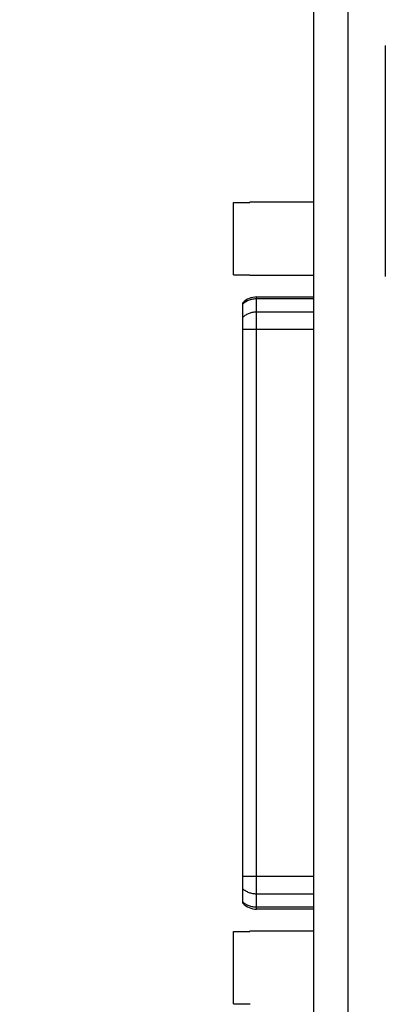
# Model space of a CAD drawing. Header units: inches. Extents: x 0 to 34, y 0 to 22.
# Tile 13 of 60: x 15 to 15.7, y 5 to 7. Entities that reach past the tile are written whole.
import ezdxf

# ---------------------------------------------------------------- set-up
doc = ezdxf.new("R2010")
doc.units = ezdxf.units.IN
doc.header["$LTSCALE"] = 1.87
doc.header["$MEASUREMENT"] = 0
doc.layers.get('0').update_dxf_attribs({"linetype": 'CONTINUOUS'})
doc.layers.add('DIMENSIONS', color=7, linetype='CONTINUOUS')
doc.styles.get("Standard").update_dxf_attribs({"font": 'txt', "width": 0.8})
doc.dimstyles.new('DIMSTYLE_1', dxfattribs={"dimtxt": 0.125, "dimasz": 0.18, "dimexe": 0.125, "dimexo": 0.0625, "dimgap": 0.0625, "dimtad": 0, "dimtih": 1, "dimtoh": 1, "dimzin": 4, "dimdsep": 46, "dimtxsty": 'STANDARD', "dimblk": '_FILLED', "dimblk1": '_FILLED', "dimblk2": '_FILLED', "dimcen": 0.09, "dimadec": 0, "dimazin": 0, "dimtp": 0.005, "dimtm": 0.005, "dimtfac": 1, "dimtofl": 0, "dimtmove": 0, "dimatfit": 3, "dimldrblk": '_FILLED', "dimfxl": 1, "dimtolj": 1, "dimtzin": 4, "dimarcsym": 0})

# ---------------------------------------------------------------- blocks, each defined once
blk = doc.blocks.new('_FILLED')
at = {"color": 0, "linetype": 'BYBLOCK'}
blk.add_solid([(0, 0), (-1, 0.174), (-1, -0.174)], dxfattribs=at)
blk = doc.blocks.new('*D0')
at = {"layer": 'DIMENSIONS', "color": 2, "linetype": 'CONTINUOUS'}
for p, q in [((17.0229, 8.8005), (14.0448, 8.8005)), ((14.1698, 8.8005), (14.1698, 6.3565)), ((14.1698, 3.6625), (14.1698, 6.1065)), ((16.8189, 3.6625), (14.0448, 3.6625))]:
    blk.add_line(p, q, dxfattribs=at)
at = {"layer": 'DIMENSIONS', "color": 2, "linetype": 'CONTINUOUS', "xscale": 0.18, "yscale": 0.18, "zscale": 0.18}
for p, rotation in [((14.1698, 8.8005), 90), ((14.1698, 3.6625), 270)]:
    blk.add_blockref('_FILLED', p, dxfattribs=dict(at, rotation=rotation))
at = {"layer": 'DIMENSIONS', "color": 2, "linetype": 'CONTINUOUS', "insert": (14.1698, 6.294), "char_height": 0.125, "width": 1.425, "attachment_point": 2, "line_spacing_factor": 0.9}
blk.add_mtext('(5.14{\\Ftxt.shx;\\W1.000000;\\H0.125000; }[130.5])', dxfattribs=at)
blk = doc.blocks.new('*D1')
at = {"layer": 'DIMENSIONS', "color": 2, "linetype": 'CONTINUOUS'}
for p, q in [((23.9936, 6.528), (23.9936, 2.7896)), ((15.4262, 4.9543), (15.4262, 2.7896)), ((15.4262, 2.9146), (18.9349, 2.9146)), ((23.9936, 2.9146), (20.4849, 2.9146))]:
    blk.add_line(p, q, dxfattribs=at)
at = {"layer": 'DIMENSIONS', "color": 2, "linetype": 'CONTINUOUS', "xscale": 0.18, "yscale": 0.18, "zscale": 0.18, "rotation": 180}
blk.add_blockref('_FILLED', (15.4262, 2.9146), dxfattribs=at)
at = {"layer": 'DIMENSIONS', "color": 2, "linetype": 'CONTINUOUS', "xscale": 0.18, "yscale": 0.18, "zscale": 0.18}
blk.add_blockref('_FILLED', (23.9936, 2.9146), dxfattribs=at)
at = {"layer": 'DIMENSIONS', "color": 2, "linetype": 'CONTINUOUS', "insert": (19.7099, 2.9771), "char_height": 0.125, "width": 1.425, "attachment_point": 2, "line_spacing_factor": 0.9}
blk.add_mtext('(8.57{\\Ftxt.shx;\\W1.000000;\\H0.125000; }[217.6])', dxfattribs=at)

msp = doc.modelspace()

# ---------------------------------------------------------------- linework, layer by layer
at = {"color": 7, "linetype": 'CONTINUOUS'}
for p, q in [((15.6588, 8.5399), (15.6588, 4.8515)), ((15.5899, 4.9204), (15.5899, 8.471)), ((15.7351, 6.9674), (15.7351, 6.4974)), ((15.4262, 6.501), (15.4262, 6.6484)), ((15.4262, 6.6484), (15.4597, 6.6484)), ((15.4597, 6.6495), (15.4597, 6.6484)), ((15.4597, 6.6495), (15.5899, 6.6495)), ((15.4262, 6.501), (15.4597, 6.501)), ((15.4597, 6.501), (15.4597, 6.4999)), ((15.4597, 6.4999), (15.5899, 6.4999)), ((15.4733, 5.2096), (15.4733, 6.4556)), ((15.5899, 6.4556), (15.4733, 6.4556)), ((15.4451, 5.2214), (15.4451, 6.4438)), ((15.5899, 6.4519), (15.4733, 6.4519)), ((15.5899, 6.4251), (15.4733, 6.4251)), ((15.5899, 6.3895), (15.4451, 6.3895)), ((15.5899, 5.2757), (15.4451, 5.2757)), ((15.5899, 5.2401), (15.4733, 5.2401)), ((15.5899, 5.2133), (15.4733, 5.2133)), ((15.5899, 5.2096), (15.4733, 5.2096)), ((15.4262, 5.0168), (15.4262, 5.1642)), ((15.4262, 5.1642), (15.4597, 5.1642)), ((15.4597, 5.1653), (15.4597, 5.1642)), ((15.4597, 5.1653), (15.5899, 5.1653)), ((15.4262, 5.0168), (15.4597, 5.0168)), ((15.4597, 5.0168), (15.4597, 5.0157))]:
    msp.add_line(p, q, dxfattribs=at)
for centre, start, end in [((15.4733, 6.4163), 90, 135.573), ((15.4733, 5.2489), 224.427, 270)]:
    msp.add_arc(centre, 0.0394, start, end, dxfattribs=at)
for points in [[(15.4733, 6.4519), (15.4707, 6.4519), (15.4655, 6.4515), (15.458, 6.4494), (15.4511, 6.446), (15.447, 6.4429), (15.4451, 6.4412)], [(15.4733, 6.4251), (15.4707, 6.4251), (15.4655, 6.4247), (15.458, 6.4226), (15.4511, 6.4192), (15.447, 6.4161), (15.4451, 6.4144)], [(15.4733, 5.2401), (15.4707, 5.2401), (15.4655, 5.2405), (15.458, 5.2426), (15.4511, 5.246), (15.447, 5.2491), (15.4451, 5.2508)], [(15.4733, 5.2133), (15.4707, 5.2133), (15.4655, 5.2137), (15.458, 5.2158), (15.4511, 5.2192), (15.447, 5.2223), (15.4451, 5.224)]]:
    msp.add_open_spline(points, degree=3, knots=[0, 0, 0, 0, 0.254011, 0.506268, 0.755275, 1, 1, 1, 1], dxfattribs=at)

# ---------------------------------------------------------------- dimensions: what is measured, and where the dimension line sits
at = {"layer": 'DIMENSIONS', "color": 2, "linetype": 'CONTINUOUS'}
dim = msp.add_linear_dim(base=(14.1698, 3.6625), p1=(17.0854, 8.8005), p2=(16.8814, 3.6625), angle=270, text='(<>)', dimstyle='DIMSTYLE_1', dxfattribs=at)
dim.commit()
dim.dimension.update_dxf_attribs({"geometry": '*D0', "text_midpoint": (14.1698, 6.2315), "dimtype": 160})
dim = msp.add_linear_dim(base=(23.9936, 2.9146), p1=(15.4262, 5.0168), p2=(23.9936, 6.5905), text='(<>)', dimstyle='DIMSTYLE_1', dxfattribs=at)
dim.commit()
dim.dimension.update_dxf_attribs({"geometry": '*D1', "text_midpoint": (19.7099, 2.9146), "dimtype": 160})

doc.saveas('drawing.dxf')
